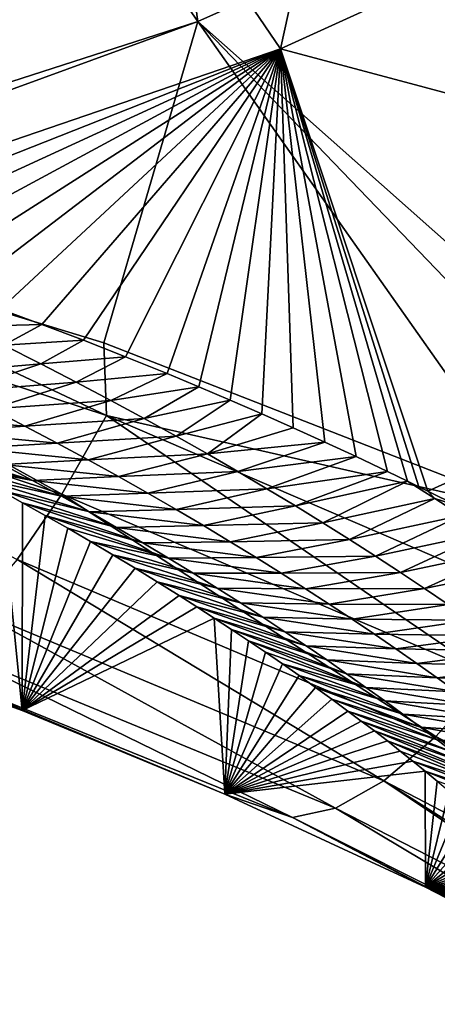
# Model space of a CAD drawing. Header units: metres. Extents: x -101 to 101, y -261 to 23.
# Tile 73 of 256: x -69.82 to -68.32, y -22.53 to -19.01. Entities that reach past the tile are written whole.
import ezdxf

# ---------------------------------------------------------------- set-up
doc = ezdxf.new("R2010")
doc.units = ezdxf.units.M
doc.layers.add('solid_505151_K2442K1000C34', color=7, linetype='CONTINUOUS')

msp = doc.modelspace()

# ---------------------------------------------------------------- linework, layer by layer
at = {"layer": 'solid_505151_K2442K1000C34'}
for points in [[(-69.177147, -19.015299, 104.159546), (-69.700951, -15.270912, 105.622948), (-71.334442, -15.89795, 105.622948)], [(-69.177147, -19.015299, 104.159546), (-67.242905, -18.152462, 104.159546), (-69.700951, -15.270912, 105.622948)], [(-71.187386, -19.662828, 104.163437), (-69.177147, -19.015299, 104.159546), (-71.334442, -15.89795, 105.622948)], [(-68.88179, -19.113708, 73.114449), (-70.063026, -17.380339, 66.448959), (-68.337715, -16.639948, 66.448959)], [(-67.080826, -18.293444, 73.114449), (-68.88179, -19.113708, 73.114449), (-68.337715, -16.639948, 66.448959)], [(-68.88179, -19.113708, 73.114449), (-70.753868, -19.753744, 73.101906), (-70.063026, -17.380339, 66.448959)], [(-66.26152, -21.603632, 102.4142), (-67.242905, -18.152462, 104.159546), (-69.177147, -19.015299, 104.159546)], [(-66.346222, -19.790365, 79.883408), (-68.88179, -19.113708, 73.114449), (-67.080826, -18.293444, 73.114449)], [(-71.049889, -19.698502, 104.131844), (-69.177147, -19.015299, 104.159546), (-71.187386, -19.662828, 104.163437)], [(-71.049889, -19.698502, 104.131844), (-69.514114, -20.165001, 103.716919), (-69.177147, -19.015299, 104.159546)], [(-69.514114, -20.165001, 103.716919), (-67.930939, -20.78363, 103.161079), (-69.177147, -19.015299, 104.159546)], [(-67.108452, -21.164782, 102.815353), (-66.26152, -21.603632, 102.4142), (-69.177147, -19.015299, 104.159546)], [(-67.930939, -20.78363, 103.161079), (-67.108452, -21.164782, 102.815353), (-69.177147, -19.015299, 104.159546)], [(-70.613907, -19.797235, 73.397362), (-70.753868, -19.753744, 73.101906), (-68.88179, -19.113708, 73.114449)], [(-70.469917, -19.843033, 73.710808), (-70.613907, -19.797235, 73.397362), (-68.88179, -19.113708, 73.114449)], [(-70.32486, -19.890614, 74.037834), (-70.469917, -19.843033, 73.710808), (-68.88179, -19.113708, 73.114449)], [(-70.17897, -19.94026, 74.379654), (-70.32486, -19.890614, 74.037834), (-68.88179, -19.113708, 73.114449)], [(-70.032074, -19.991562, 74.735413), (-70.17897, -19.94026, 74.379654), (-68.88179, -19.113708, 73.114449)], [(-69.884262, -20.044533, 75.105591), (-70.032074, -19.991562, 74.735413), (-68.88179, -19.113708, 73.114449)], [(-69.735802, -20.09951, 75.491608), (-69.884262, -20.044533, 75.105591), (-68.88179, -19.113708, 73.114449)], [(-69.586845, -20.156601, 75.894249), (-69.735802, -20.09951, 75.491608), (-68.88179, -19.113708, 73.114449)], [(-69.437241, -20.215271, 76.312363), (-69.586845, -20.156601, 75.894249), (-68.88179, -19.113708, 73.114449)], [(-69.287193, -20.275801, 76.747353), (-69.437241, -20.215271, 76.312363), (-68.88179, -19.113708, 73.114449)], [(-69.174538, -20.322632, 77.085716), (-69.287193, -20.275801, 76.747353), (-68.88179, -19.113708, 73.114449)], [(-69.061844, -20.370695, 77.434761), (-69.174538, -20.322632, 77.085716), (-68.88179, -19.113708, 73.114449)], [(-68.948997, -20.419603, 77.793465), (-69.061844, -20.370695, 77.434761), (-68.88179, -19.113708, 73.114449)], [(-68.836113, -20.469482, 78.162544), (-68.948997, -20.419603, 77.793465), (-68.88179, -19.113708, 73.114449)], [(-68.723297, -20.520493, 78.542854), (-68.836113, -20.469482, 78.162544), (-68.88179, -19.113708, 73.114449)], [(-68.610687, -20.572786, 78.935257), (-68.723297, -20.520493, 78.542854), (-68.88179, -19.113708, 73.114449)], [(-68.498322, -20.626236, 79.339638), (-68.610687, -20.572786, 78.935257), (-68.88179, -19.113708, 73.114449)], [(-68.426712, -20.660736, 79.60334), (-68.498322, -20.626236, 79.339638), (-68.88179, -19.113708, 73.114449)], [(-68.386124, -20.680466, 79.755028), (-68.426712, -20.660736, 79.60334), (-68.88179, -19.113708, 73.114449)], [(-68.353958, -20.696209, 79.876503), (-68.386124, -20.680466, 79.755028), (-68.88179, -19.113708, 73.114449)], [(-66.346222, -19.790365, 79.883408), (-68.353958, -20.696209, 79.876503), (-68.88179, -19.113708, 73.114449)], [(-69.504166, -20.426064, 103.579361), (-71.049889, -19.698502, 104.131844), (-71.163094, -19.880333, 104.053131)], [(-69.504166, -20.426064, 103.579361), (-69.514114, -20.165001, 103.716919), (-71.049889, -19.698502, 104.131844)], [(-68.250183, -20.747677, 80.276169), (-68.353958, -20.696209, 79.876503), (-66.346222, -19.790365, 79.883408)], [(-71.163094, -19.880333, 104.053131), (-71.286057, -20.176559, 103.855377), (-69.664032, -20.706636, 103.385201)], [(-69.504166, -20.426064, 103.579361), (-71.163094, -19.880333, 104.053131), (-69.664032, -20.706636, 103.385201)], [(-70.008965, -20.107607, 75.212807), (-69.884262, -20.044533, 75.105591), (-69.735802, -20.09951, 75.491608)], [(-69.872261, -20.174438, 75.634888), (-70.008965, -20.107607, 75.212807), (-69.735802, -20.09951, 75.491608)], [(-69.872261, -20.174438, 75.634888), (-69.735802, -20.09951, 75.491608), (-69.586845, -20.156601, 75.894249)], [(-69.664032, -20.706636, 103.385201), (-71.286057, -20.176559, 103.855377), (-69.82444, -20.940765, 103.13736)], [(-69.740265, -20.240713, 76.058113), (-70.16581, -20.277752, 75.951843), (-69.872261, -20.174438, 75.634888)], [(-69.740265, -20.240713, 76.058113), (-69.872261, -20.174438, 75.634888), (-69.586845, -20.156601, 75.894249)], [(-69.740265, -20.240713, 76.058113), (-69.586845, -20.156601, 75.894249), (-69.437241, -20.215271, 76.312363)], [(-69.504166, -20.426064, 103.579361), (-67.930939, -20.78363, 103.161079), (-69.514114, -20.165001, 103.716919)], [(-69.612762, -20.306412, 76.482414), (-69.740265, -20.240713, 76.058113), (-69.437241, -20.215271, 76.312363)], [(-69.612762, -20.306412, 76.482414), (-69.437241, -20.215271, 76.312363), (-69.287193, -20.275801, 76.747353)], [(-69.740265, -20.240713, 76.058113), (-70.038719, -20.340073, 76.368729), (-70.16581, -20.277752, 75.951843)], [(-69.612762, -20.306412, 76.482414), (-70.038719, -20.340073, 76.368729), (-69.740265, -20.240713, 76.058113)], [(-69.489502, -20.371517, 76.907722), (-69.612762, -20.306412, 76.482414), (-69.287193, -20.275801, 76.747353)], [(-69.489502, -20.371517, 76.907722), (-69.287193, -20.275801, 76.747353), (-69.174538, -20.322632, 77.085716)], [(-69.612762, -20.306412, 76.482414), (-69.915802, -20.401909, 76.786789), (-70.038719, -20.340073, 76.368729)], [(-69.489502, -20.371517, 76.907722), (-69.915802, -20.401909, 76.786789), (-69.612762, -20.306412, 76.482414)], [(-69.370262, -20.436018, 77.333961), (-69.489502, -20.371517, 76.907722), (-69.174538, -20.322632, 77.085716)], [(-69.370262, -20.436018, 77.333961), (-69.174538, -20.322632, 77.085716), (-69.061844, -20.370695, 77.434761)], [(-69.915802, -20.401909, 76.786789), (-69.796844, -20.463245, 77.20594), (-70.215714, -20.426245, 77.127083)], [(-69.489502, -20.371517, 76.907722), (-69.796844, -20.463245, 77.20594), (-69.915802, -20.401909, 76.786789)], [(-69.370262, -20.436018, 77.333961), (-69.796844, -20.463245, 77.20594), (-69.489502, -20.371517, 76.907722)], [(-69.254868, -20.499895, 77.761078), (-69.370262, -20.436018, 77.333961), (-69.061844, -20.370695, 77.434761)], [(-69.254868, -20.499895, 77.761078), (-69.061844, -20.370695, 77.434761), (-68.948997, -20.419603, 77.793465)], [(-69.796844, -20.463245, 77.20594), (-70.098724, -20.484854, 77.547188), (-70.215714, -20.426245, 77.127083)], [(-69.370262, -20.436018, 77.333961), (-69.681656, -20.524061, 77.626091), (-69.796844, -20.463245, 77.20594)], [(-69.254868, -20.499895, 77.761078), (-69.681656, -20.524061, 77.626091), (-69.370262, -20.436018, 77.333961)], [(-69.504166, -20.426064, 103.579361), (-69.664032, -20.706636, 103.385201), (-68.131783, -21.360647, 102.797546)], [(-67.938087, -21.099096, 102.987411), (-67.930939, -20.78363, 103.161079), (-69.504166, -20.426064, 103.579361)], [(-67.938087, -21.099096, 102.987411), (-69.504166, -20.426064, 103.579361), (-68.131783, -21.360647, 102.797546)], [(-69.14315, -20.563139, 78.189026), (-69.254868, -20.499895, 77.761078), (-68.948997, -20.419603, 77.793465)], [(-69.14315, -20.563139, 78.189026), (-68.948997, -20.419603, 77.793465), (-68.836113, -20.469482, 78.162544)], [(-69.796844, -20.463245, 77.20594), (-69.681656, -20.524061, 77.626091), (-70.098724, -20.484854, 77.547188)], [(-69.14315, -20.563139, 78.189026), (-68.836113, -20.469482, 78.162544), (-68.723297, -20.520493, 78.542854)], [(-69.681656, -20.524061, 77.626091), (-69.98539, -20.543013, 77.968414), (-70.098724, -20.484854, 77.547188)], [(-69.254868, -20.499895, 77.761078), (-69.570076, -20.584341, 78.047195), (-69.681656, -20.524061, 77.626091)], [(-69.14315, -20.563139, 78.189026), (-69.570076, -20.584341, 78.047195), (-69.254868, -20.499895, 77.761078)], [(-69.769142, -20.6579, 78.813957), (-70.13089, -20.562399, 78.891617), (-70.212654, -20.520363, 78.567749)], [(-69.87558, -20.6007, 78.390694), (-69.769142, -20.6579, 78.813957), (-70.212654, -20.520363, 78.567749)], [(-69.681656, -20.524061, 77.626091), (-69.570076, -20.584341, 78.047195), (-69.98539, -20.543013, 77.968414)], [(-69.570076, -20.584341, 78.047195), (-69.87558, -20.6007, 78.390694), (-69.98539, -20.543013, 77.968414)], [(-69.034966, -20.625736, 78.61776), (-69.14315, -20.563139, 78.189026), (-68.723297, -20.520493, 78.542854)], [(-69.034966, -20.625736, 78.61776), (-68.723297, -20.520493, 78.542854), (-68.610687, -20.572786, 78.935257)], [(-69.769142, -20.6579, 78.813957), (-70.049141, -20.605154, 79.223351), (-70.13089, -20.562399, 78.891617)], [(-69.14315, -20.563139, 78.189026), (-69.461975, -20.64407, 78.4692), (-69.570076, -20.584341, 78.047195)], [(-69.034966, -20.625736, 78.61776), (-69.461975, -20.64407, 78.4692), (-69.14315, -20.563139, 78.189026)], [(-68.930161, -20.687672, 79.047226), (-69.034966, -20.625736, 78.61776), (-68.610687, -20.572786, 78.935257)], [(-68.930161, -20.687672, 79.047226), (-68.610687, -20.572786, 78.935257), (-68.498322, -20.626236, 79.339638)], [(-69.665939, -20.714592, 79.238144), (-69.967522, -20.648617, 79.56356), (-70.049141, -20.605154, 79.223351)], [(-69.769142, -20.6579, 78.813957), (-69.665939, -20.714592, 79.238144), (-70.049141, -20.605154, 79.223351)], [(-69.570076, -20.584341, 78.047195), (-69.461975, -20.64407, 78.4692), (-69.87558, -20.6007, 78.390694)], [(-69.461975, -20.64407, 78.4692), (-69.769142, -20.6579, 78.813957), (-69.87558, -20.6007, 78.390694)], [(-69.565857, -20.770758, 79.6632), (-69.886116, -20.692766, 79.912857), (-69.967522, -20.648617, 79.56356)], [(-69.665939, -20.714592, 79.238144), (-69.565857, -20.770758, 79.6632), (-69.967522, -20.648617, 79.56356)], [(-69.461975, -20.64407, 78.4692), (-69.357193, -20.70323, 78.892052), (-69.769142, -20.6579, 78.813957)], [(-69.034966, -20.625736, 78.61776), (-69.357193, -20.70323, 78.892052), (-69.461975, -20.64407, 78.4692)], [(-68.930161, -20.687672, 79.047226), (-69.357193, -20.70323, 78.892052), (-69.034966, -20.625736, 78.61776)], [(-68.828598, -20.748936, 79.477394), (-68.930161, -20.687672, 79.047226), (-68.498322, -20.626236, 79.339638)], [(-68.828598, -20.748936, 79.477394), (-68.498322, -20.626236, 79.339638), (-68.426712, -20.660736, 79.60334)], [(-69.357193, -20.70323, 78.892052), (-69.665939, -20.714592, 79.238144), (-69.769142, -20.6579, 78.813957)], [(-68.730156, -20.809517, 79.908226), (-68.828598, -20.748936, 79.477394), (-68.426712, -20.660736, 79.60334)], [(-68.730156, -20.809517, 79.908226), (-68.426712, -20.660736, 79.60334), (-68.329041, -20.722839, 80.033569)], [(-68.353958, -20.696209, 79.876503), (-68.426712, -20.660736, 79.60334), (-68.386124, -20.680466, 79.755028)], [(-68.329041, -20.722839, 80.033569), (-68.426712, -20.660736, 79.60334), (-68.353958, -20.696209, 79.876503)], [(-69.806557, -21.481886, 101.603378), (-70.537766, -21.216286, 101.867439), (-69.886116, -20.692766, 79.912857)], [(-69.806557, -21.481886, 101.603378), (-69.886116, -20.692766, 79.912857), (-69.804947, -20.7376, 80.271393)], [(-69.468788, -20.826382, 80.089073), (-69.804947, -20.7376, 80.271393), (-69.886116, -20.692766, 79.912857)], [(-69.565857, -20.770758, 79.6632), (-69.468788, -20.826382, 80.089073), (-69.886116, -20.692766, 79.912857)], [(-69.664032, -20.706636, 103.385201), (-69.82444, -20.940765, 103.13736), (-68.325401, -21.574469, 102.55513)], [(-69.357193, -20.70323, 78.892052), (-69.255608, -20.761806, 79.315689), (-69.665939, -20.714592, 79.238144)], [(-69.255608, -20.761806, 79.315689), (-69.565857, -20.770758, 79.6632), (-69.665939, -20.714592, 79.238144)], [(-68.131783, -21.360647, 102.797546), (-69.664032, -20.706636, 103.385201), (-68.325401, -21.574469, 102.55513)], [(-68.930161, -20.687672, 79.047226), (-69.255608, -20.761806, 79.315689), (-69.357193, -20.70323, 78.892052)], [(-68.828598, -20.748936, 79.477394), (-69.255608, -20.761806, 79.315689), (-68.930161, -20.687672, 79.047226)], [(-68.329041, -20.722839, 80.033569), (-68.353958, -20.696209, 79.876503), (-68.250183, -20.747677, 80.276169)], [(-69.806557, -21.481886, 101.603378), (-69.804947, -20.7376, 80.271393), (-69.723854, -20.783152, 80.638191)], [(-69.374641, -20.881449, 80.515724), (-69.723854, -20.783152, 80.638191), (-69.804947, -20.7376, 80.271393)], [(-69.468788, -20.826382, 80.089073), (-69.374641, -20.881449, 80.515724), (-69.804947, -20.7376, 80.271393)], [(-68.828598, -20.748936, 79.477394), (-69.157097, -20.819788, 79.740074), (-69.255608, -20.761806, 79.315689)], [(-68.730156, -20.809517, 79.908226), (-69.157097, -20.819788, 79.740074), (-68.828598, -20.748936, 79.477394)], [(-68.63475, -20.869404, 80.339699), (-68.730156, -20.809517, 79.908226), (-68.329041, -20.722839, 80.033569)], [(-68.63475, -20.869404, 80.339699), (-68.329041, -20.722839, 80.033569), (-68.234772, -20.784063, 80.463097)], [(-68.234772, -20.784063, 80.463097), (-68.329041, -20.722839, 80.033569), (-68.250183, -20.747677, 80.276169)], [(-69.806557, -21.481886, 101.603378), (-69.723854, -20.783152, 80.638191), (-69.642952, -20.829393, 81.013824)], [(-69.283318, -20.935944, 80.943108), (-69.642952, -20.829393, 81.013824), (-69.723854, -20.783152, 80.638191)], [(-69.374641, -20.881449, 80.515724), (-69.283318, -20.935944, 80.943108), (-69.723854, -20.783152, 80.638191)], [(-69.255608, -20.761806, 79.315689), (-69.157097, -20.819788, 79.740074), (-69.565857, -20.770758, 79.6632)], [(-69.157097, -20.819788, 79.740074), (-69.468788, -20.826382, 80.089073), (-69.565857, -20.770758, 79.6632)], [(-68.542267, -20.928583, 80.771767), (-68.63475, -20.869404, 80.339699), (-68.234772, -20.784063, 80.463097)], [(-68.542267, -20.928583, 80.771767), (-68.234772, -20.784063, 80.463097), (-68.143379, -20.844534, 80.89315)], [(-69.157097, -20.819788, 79.740074), (-69.061562, -20.877161, 80.165169), (-69.468788, -20.826382, 80.089073)], [(-68.730156, -20.809517, 79.908226), (-69.061562, -20.877161, 80.165169), (-69.157097, -20.819788, 79.740074)], [(-68.63475, -20.869404, 80.339699), (-69.061562, -20.877161, 80.165169), (-68.730156, -20.809517, 79.908226)], [(-69.806557, -21.481886, 101.603378), (-69.642952, -20.829393, 81.013824), (-69.562363, -20.876297, 81.399017)], [(-69.283318, -20.935944, 80.943108), (-69.562363, -20.876297, 81.399017), (-69.642952, -20.829393, 81.013824)], [(-69.061562, -20.877161, 80.165169), (-69.374641, -20.881449, 80.515724), (-69.468788, -20.826382, 80.089073)], [(-68.452599, -20.987049, 81.204407), (-68.542267, -20.928583, 80.771767), (-68.143379, -20.844534, 80.89315)], [(-68.452599, -20.987049, 81.204407), (-68.143379, -20.844534, 80.89315), (-68.054764, -20.90424, 81.3237)], [(-69.806557, -21.481886, 101.603378), (-69.562363, -20.876297, 81.399017), (-69.482239, -20.923822, 81.794487)], [(-69.194733, -20.989853, 81.371193), (-69.482239, -20.923822, 81.794487), (-69.562363, -20.876297, 81.399017)], [(-69.283318, -20.935944, 80.943108), (-69.194733, -20.989853, 81.371193), (-69.562363, -20.876297, 81.399017)], [(-69.061562, -20.877161, 80.165169), (-68.96891, -20.933912, 80.59095), (-69.374641, -20.881449, 80.515724)], [(-68.96891, -20.933912, 80.59095), (-69.283318, -20.935944, 80.943108), (-69.374641, -20.881449, 80.515724)], [(-68.63475, -20.869404, 80.339699), (-68.96891, -20.933912, 80.59095), (-69.061562, -20.877161, 80.165169)], [(-68.542267, -20.928583, 80.771767), (-68.96891, -20.933912, 80.59095), (-68.63475, -20.869404, 80.339699)], [(-69.806557, -21.481886, 101.603378), (-69.482239, -20.923822, 81.794487), (-69.402618, -20.971958, 82.200562)], [(-69.108795, -21.043159, 81.799934), (-69.402618, -20.971958, 82.200562), (-69.482239, -20.923822, 81.794487)], [(-69.194733, -20.989853, 81.371193), (-69.108795, -21.043159, 81.799934), (-69.482239, -20.923822, 81.794487)], [(-68.542267, -20.928583, 80.771767), (-68.879036, -20.990028, 81.017365), (-68.96891, -20.933912, 80.59095)], [(-68.452599, -20.987049, 81.204407), (-68.879036, -20.990028, 81.017365), (-68.542267, -20.928583, 80.771767)], [(-68.365662, -21.044786, 81.637596), (-68.452599, -20.987049, 81.204407), (-68.054764, -20.90424, 81.3237)], [(-68.365662, -21.044786, 81.637596), (-68.054764, -20.90424, 81.3237), (-67.968842, -20.963175, 81.754738)], [(-69.82444, -20.940765, 103.13736), (-69.979706, -21.120142, 102.844627), (-68.51207, -21.732979, 102.268768)], [(-68.325401, -21.574469, 102.55513), (-69.82444, -20.940765, 103.13736), (-68.51207, -21.732979, 102.268768)], [(-68.96891, -20.933912, 80.59095), (-68.879036, -20.990028, 81.017365), (-69.283318, -20.935944, 80.943108)], [(-68.879036, -20.990028, 81.017365), (-69.194733, -20.989853, 81.371193), (-69.283318, -20.935944, 80.943108)], [(-68.28138, -21.101789, 82.071304), (-68.365662, -21.044786, 81.637596), (-67.968842, -20.963175, 81.754738)], [(-69.806557, -21.481886, 101.603378), (-69.402618, -20.971958, 82.200562), (-69.323265, -21.020761, 82.616028)], [(-69.025429, -21.095854, 82.229294), (-69.323265, -21.020761, 82.616028), (-69.402618, -20.971958, 82.200562)], [(-69.108795, -21.043159, 81.799934), (-69.025429, -21.095854, 82.229294), (-69.402618, -20.971958, 82.200562)], [(-68.791855, -21.045498, 81.444389), (-69.108795, -21.043159, 81.799934), (-69.194733, -20.989853, 81.371193)], [(-68.879036, -20.990028, 81.017365), (-68.791855, -21.045498, 81.444389), (-69.194733, -20.989853, 81.371193)], [(-68.452599, -20.987049, 81.204407), (-68.791855, -21.045498, 81.444389), (-68.879036, -20.990028, 81.017365)], [(-68.365662, -21.044786, 81.637596), (-68.791855, -21.045498, 81.444389), (-68.452599, -20.987049, 81.204407)], [(-69.806557, -21.481886, 101.603378), (-69.323265, -21.020761, 82.616028), (-69.244308, -21.07019, 83.041473)], [(-68.944588, -21.147923, 82.659264), (-69.244308, -21.07019, 83.041473), (-69.323265, -21.020761, 82.616028)], [(-69.025429, -21.095854, 82.229294), (-68.944588, -21.147923, 82.659264), (-69.323265, -21.020761, 82.616028)], [(-69.806557, -21.481886, 101.603378), (-69.244308, -21.07019, 83.041473), (-69.181557, -21.110146, 83.389587)], [(-68.866188, -21.199354, 83.089798), (-69.181557, -21.110146, 83.389587), (-69.244308, -21.07019, 83.041473)], [(-68.944588, -21.147923, 82.659264), (-68.866188, -21.199354, 83.089798), (-69.244308, -21.07019, 83.041473)], [(-68.707291, -21.100311, 81.871994), (-69.025429, -21.095854, 82.229294), (-69.108795, -21.043159, 81.799934)], [(-68.791855, -21.045498, 81.444389), (-68.707291, -21.100311, 81.871994), (-69.108795, -21.043159, 81.799934)], [(-68.365662, -21.044786, 81.637596), (-68.707291, -21.100311, 81.871994), (-68.791855, -21.045498, 81.444389)], [(-68.28138, -21.101789, 82.071304), (-68.707291, -21.100311, 81.871994), (-68.365662, -21.044786, 81.637596)], [(-68.625267, -21.154455, 82.300148), (-68.944588, -21.147923, 82.659264), (-69.025429, -21.095854, 82.229294)], [(-68.707291, -21.100311, 81.871994), (-68.625267, -21.154455, 82.300148), (-69.025429, -21.095854, 82.229294)], [(-68.28138, -21.101789, 82.071304), (-68.625267, -21.154455, 82.300148), (-68.707291, -21.100311, 81.871994)], [(-68.199684, -21.158049, 82.505516), (-68.625267, -21.154455, 82.300148), (-68.28138, -21.101789, 82.071304)], [(-69.979706, -21.120142, 102.844627), (-70.124306, -21.2384, 102.517395), (-68.685158, -21.830549, 101.948624)], [(-68.51207, -21.732979, 102.268768), (-69.979706, -21.120142, 102.844627), (-68.685158, -21.830549, 101.948624)], [(-69.806557, -21.481886, 101.603378), (-69.181557, -21.110146, 83.389587), (-69.119286, -21.150433, 83.745071)], [(-68.790176, -21.250135, 83.520874), (-69.119286, -21.150433, 83.745071), (-69.181557, -21.110146, 83.389587)], [(-68.866188, -21.199354, 83.089798), (-68.790176, -21.250135, 83.520874), (-69.181557, -21.110146, 83.389587)], [(-69.081299, -21.780758, 101.304382), (-69.806557, -21.481886, 101.603378), (-69.119286, -21.150433, 83.745071)], [(-69.081299, -21.780758, 101.304382), (-69.119286, -21.150433, 83.745071), (-69.057579, -21.191017, 84.10836)], [(-68.716484, -21.300255, 83.952469), (-69.057579, -21.191017, 84.10836), (-69.119286, -21.150433, 83.745071)], [(-68.790176, -21.250135, 83.520874), (-68.716484, -21.300255, 83.952469), (-69.119286, -21.150433, 83.745071)], [(-68.545723, -21.20792, 82.728836), (-68.866188, -21.199354, 83.089798), (-68.944588, -21.147923, 82.659264)], [(-68.625267, -21.154455, 82.300148), (-68.545723, -21.20792, 82.728836), (-68.944588, -21.147923, 82.659264)], [(-68.199684, -21.158049, 82.505516), (-68.545723, -21.20792, 82.728836), (-68.625267, -21.154455, 82.300148)], [(-68.120506, -21.213551, 82.940208), (-68.545723, -21.20792, 82.728836), (-68.199684, -21.158049, 82.505516)], [(-69.081299, -21.780758, 101.304382), (-69.057579, -21.191017, 84.10836), (-68.996376, -21.231913, 84.479202)], [(-68.645058, -21.349703, 84.38456), (-68.996376, -21.231913, 84.479202), (-69.057579, -21.191017, 84.10836)], [(-68.716484, -21.300255, 83.952469), (-68.645058, -21.349703, 84.38456), (-69.057579, -21.191017, 84.10836)], [(-68.46859, -21.260698, 83.158028), (-68.790176, -21.250135, 83.520874), (-68.866188, -21.199354, 83.089798)], [(-68.545723, -21.20792, 82.728836), (-68.46859, -21.260698, 83.158028), (-68.866188, -21.199354, 83.089798)], [(-68.120506, -21.213551, 82.940208), (-68.46859, -21.260698, 83.158028), (-68.545723, -21.20792, 82.728836)], [(-70.25312, -21.291342, 102.167282), (-70.537766, -21.216286, 101.867439), (-69.806557, -21.481886, 101.603378)], [(-70.124306, -21.2384, 102.517395), (-70.25312, -21.291342, 102.167282), (-68.838539, -21.863716, 101.606056)], [(-68.685158, -21.830549, 101.948624), (-70.124306, -21.2384, 102.517395), (-68.838539, -21.863716, 101.606056)], [(-69.081299, -21.780758, 101.304382), (-68.996376, -21.231913, 84.479202), (-68.935486, -21.27318, 84.856758)], [(-68.575859, -21.398468, 84.817123), (-68.935486, -21.27318, 84.856758), (-68.996376, -21.231913, 84.479202)], [(-68.645058, -21.349703, 84.38456), (-68.575859, -21.398468, 84.817123), (-68.996376, -21.231913, 84.479202)], [(-68.04377, -21.26829, 83.375366), (-68.46859, -21.260698, 83.158028), (-68.120506, -21.213551, 82.940208)], [(-69.081299, -21.780758, 101.304382), (-68.935486, -21.27318, 84.856758), (-68.875023, -21.31477, 85.241547)], [(-68.575859, -21.398468, 84.817123), (-68.875023, -21.31477, 85.241547), (-68.935486, -21.27318, 84.856758)], [(-68.393799, -21.312775, 83.587708), (-68.716484, -21.300255, 83.952469), (-68.790176, -21.250135, 83.520874)], [(-68.46859, -21.260698, 83.158028), (-68.393799, -21.312775, 83.587708), (-68.790176, -21.250135, 83.520874)], [(-68.04377, -21.26829, 83.375366), (-68.393799, -21.312775, 83.587708), (-68.46859, -21.260698, 83.158028)], [(-67.969406, -21.322254, 83.810959), (-68.393799, -21.312775, 83.587708), (-68.04377, -21.26829, 83.375366)], [(-70.25312, -21.291342, 102.167282), (-69.806557, -21.481886, 101.603378), (-69.081299, -21.780758, 101.304382)], [(-68.838539, -21.863716, 101.606056), (-70.25312, -21.291342, 102.167282), (-69.081299, -21.780758, 101.304382)], [(-69.081299, -21.780758, 101.304382), (-68.875023, -21.31477, 85.241547), (-68.815132, -21.356638, 85.634117)], [(-68.508835, -21.446541, 85.250137), (-68.815132, -21.356638, 85.634117), (-68.875023, -21.31477, 85.241547)], [(-68.575859, -21.398468, 84.817123), (-68.508835, -21.446541, 85.250137), (-68.875023, -21.31477, 85.241547)], [(-68.321297, -21.364143, 84.017845), (-68.645058, -21.349703, 84.38456), (-68.716484, -21.300255, 83.952469)], [(-68.393799, -21.312775, 83.587708), (-68.321297, -21.364143, 84.017845), (-68.716484, -21.300255, 83.952469)], [(-67.969406, -21.322254, 83.810959), (-68.321297, -21.364143, 84.017845), (-68.393799, -21.312775, 83.587708)], [(-68.251038, -21.414793, 84.448433), (-68.575859, -21.398468, 84.817123), (-68.645058, -21.349703, 84.38456)], [(-68.321297, -21.364143, 84.017845), (-68.251038, -21.414793, 84.448433), (-68.645058, -21.349703, 84.38456)], [(-67.897362, -21.375439, 84.246971), (-68.321297, -21.364143, 84.017845), (-67.969406, -21.322254, 83.810959)], [(-69.081299, -21.780758, 101.304382), (-68.815132, -21.356638, 85.634117), (-68.755951, -21.398729, 86.035011)], [(-68.443947, -21.493912, 85.683594), (-68.755951, -21.398729, 86.035011), (-68.815132, -21.356638, 85.634117)], [(-68.508835, -21.446541, 85.250137), (-68.443947, -21.493912, 85.683594), (-68.815132, -21.356638, 85.634117)], [(-68.131783, -21.360647, 102.797546), (-68.325401, -21.574469, 102.55513), (-66.924706, -22.312693, 101.866211)], [(-67.897362, -21.375439, 84.246971), (-68.251038, -21.414793, 84.448433), (-68.321297, -21.364143, 84.017845)], [(-69.081299, -21.780758, 101.304382), (-68.755951, -21.398729, 86.035011), (-68.697601, -21.440992, 86.444794)], [(-68.381142, -21.540569, 86.117462), (-68.697601, -21.440992, 86.444794), (-68.755951, -21.398729, 86.035011)], [(-68.443947, -21.493912, 85.683594), (-68.381142, -21.540569, 86.117462), (-68.755951, -21.398729, 86.035011)], [(-68.182961, -21.464716, 84.87944), (-68.508835, -21.446541, 85.250137), (-68.575859, -21.398468, 84.817123)], [(-68.251038, -21.414793, 84.448433), (-68.182961, -21.464716, 84.87944), (-68.575859, -21.398468, 84.817123)], [(-69.081299, -21.780758, 101.304382), (-68.697601, -21.440992, 86.444794), (-68.640152, -21.483398, 86.863747)], [(-68.320389, -21.586508, 86.551727), (-68.640152, -21.483398, 86.863747), (-68.697601, -21.440992, 86.444794)], [(-68.381142, -21.540569, 86.117462), (-68.320389, -21.586508, 86.551727), (-68.697601, -21.440992, 86.444794)], [(-68.117035, -21.513903, 85.31086), (-68.443947, -21.493912, 85.683594), (-68.508835, -21.446541, 85.250137)], [(-68.182961, -21.464716, 84.87944), (-68.117035, -21.513903, 85.31086), (-68.508835, -21.446541, 85.250137)], [(-69.081299, -21.780758, 101.304382), (-68.640152, -21.483398, 86.863747), (-68.592674, -21.518944, 87.21891)], [(-68.261635, -21.631714, 86.986382), (-68.592674, -21.518944, 87.21891), (-68.640152, -21.483398, 86.863747)], [(-68.320389, -21.586508, 86.551727), (-68.261635, -21.631714, 86.986382), (-68.640152, -21.483398, 86.863747)], [(-68.053207, -21.562346, 85.742668), (-68.381142, -21.540569, 86.117462), (-68.443947, -21.493912, 85.683594)], [(-68.117035, -21.513903, 85.31086), (-68.053207, -21.562346, 85.742668), (-68.443947, -21.493912, 85.683594)], [(-69.081299, -21.780758, 101.304382), (-68.592674, -21.518944, 87.21891), (-68.545609, -21.554659, 87.579651)], [(-68.204857, -21.676184, 87.421394), (-68.545609, -21.554659, 87.579651), (-68.592674, -21.518944, 87.21891)], [(-68.261635, -21.631714, 86.986382), (-68.204857, -21.676184, 87.421394), (-68.592674, -21.518944, 87.21891)], [(-69.081299, -21.780758, 101.304382), (-68.545609, -21.554659, 87.579651), (-68.499062, -21.590492, 87.946342)], [(-68.150024, -21.719906, 87.856758), (-68.499062, -21.590492, 87.946342), (-68.545609, -21.554659, 87.579651)], [(-68.204857, -21.676184, 87.421394), (-68.150024, -21.719906, 87.856758), (-68.545609, -21.554659, 87.579651)], [(-67.991432, -21.610035, 86.174858), (-68.320389, -21.586508, 86.551727), (-68.381142, -21.540569, 86.117462)], [(-68.053207, -21.562346, 85.742668), (-67.991432, -21.610035, 86.174858), (-68.381142, -21.540569, 86.117462)], [(-69.081299, -21.780758, 101.304382), (-68.499062, -21.590492, 87.946342), (-68.453148, -21.626394, 88.319351)], [(-68.325401, -21.574469, 102.55513), (-68.51207, -21.732979, 102.268768), (-67.138741, -22.447578, 101.586975)], [(-68.097107, -21.762875, 88.292465), (-68.453148, -21.626394, 88.319351), (-68.499062, -21.590492, 87.946342)], [(-68.150024, -21.719906, 87.856758), (-68.097107, -21.762875, 88.292465), (-68.499062, -21.590492, 87.946342)], [(-66.924706, -22.312693, 101.866211), (-68.325401, -21.574469, 102.55513), (-67.138741, -22.447578, 101.586975)], [(-67.931664, -21.656965, 86.607399), (-68.261635, -21.631714, 86.986382), (-68.320389, -21.586508, 86.551727)], [(-67.991432, -21.610035, 86.174858), (-67.931664, -21.656965, 86.607399), (-68.320389, -21.586508, 86.551727)], [(-69.081299, -21.780758, 101.304382), (-68.453148, -21.626394, 88.319351), (-68.407982, -21.662319, 88.699028)], [(-68.097107, -21.762875, 88.292465), (-68.407982, -21.662319, 88.699028), (-68.453148, -21.626394, 88.319351)], [(-69.081299, -21.780758, 101.304382), (-68.407982, -21.662319, 88.699028), (-68.363678, -21.69821, 89.085747)], [(-68.046066, -21.80508, 88.728493), (-68.363678, -21.69821, 89.085747), (-68.407982, -21.662319, 88.699028)], [(-68.097107, -21.762875, 88.292465), (-68.046066, -21.80508, 88.728493), (-68.407982, -21.662319, 88.699028)], [(-68.363251, -22.113409, 100.969269), (-69.081299, -21.780758, 101.304382), (-68.363678, -21.69821, 89.085747)], [(-68.363251, -22.113409, 100.969269), (-68.363678, -21.69821, 89.085747), (-68.320358, -21.734015, 89.479866)], [(-67.99688, -21.846518, 89.164833), (-68.320358, -21.734015, 89.479866), (-68.363678, -21.69821, 89.085747)], [(-68.046066, -21.80508, 88.728493), (-67.99688, -21.846518, 89.164833), (-68.363678, -21.69821, 89.085747)], [(-68.51207, -21.732979, 102.268768), (-68.685158, -21.830549, 101.948624), (-67.336174, -22.521835, 101.274757)], [(-67.288498, -22.509031, 101.355827), (-68.51207, -21.732979, 102.268768), (-67.336174, -22.521835, 101.274757)], [(-67.288498, -22.509031, 101.355827), (-67.138741, -22.447578, 101.586975), (-68.51207, -21.732979, 102.268768)], [(-68.363251, -22.113409, 100.969269), (-68.320358, -21.734015, 89.479866), (-68.277832, -21.769794, 89.880814)], [(-68.363251, -22.113409, 100.969269), (-68.277832, -21.769794, 89.880814), (-68.23584, -21.805649, 90.28775)], [(-68.838539, -21.863716, 101.606056), (-69.081299, -21.780758, 101.304382), (-68.363251, -22.113409, 100.969269)], [(-68.363251, -22.113409, 100.969269), (-68.23584, -21.805649, 90.28775), (-68.19455, -21.841507, 90.701218)], [(-68.685158, -21.830549, 101.948624), (-68.838539, -21.863716, 101.606056), (-67.51001, -22.532822, 100.940643)], [(-67.336174, -22.521835, 101.274757), (-68.685158, -21.830549, 101.948624), (-67.51001, -22.532822, 100.940643)], [(-68.363251, -22.113409, 100.969269), (-68.19455, -21.841507, 90.701218), (-68.154114, -21.8773, 91.121758)], [(-68.838539, -21.863716, 101.606056), (-68.363251, -22.113409, 100.969269), (-67.653954, -22.480244, 100.596848)], [(-67.51001, -22.532822, 100.940643), (-68.838539, -21.863716, 101.606056), (-67.653954, -22.480244, 100.596848)], [(-68.363251, -22.113409, 100.969269), (-68.154114, -21.8773, 91.121758), (-68.114693, -21.912958, 91.549911)], [(-68.363251, -22.113409, 100.969269), (-68.114693, -21.912958, 91.549911), (-68.081825, -21.943357, 91.923393)], [(-68.363251, -22.113409, 100.969269), (-68.081825, -21.943357, 91.923393), (-68.049919, -21.973555, 92.303223)], [(-68.363251, -22.113409, 100.969269), (-68.049919, -21.973555, 92.303223), (-68.019066, -22.003502, 92.689743)], [(-68.363251, -22.113409, 100.969269), (-68.019066, -22.003502, 92.689743), (-67.989105, -22.033297, 93.083321)], [(-68.363251, -22.113409, 100.969269), (-67.989105, -22.033297, 93.083321), (-67.959663, -22.063129, 93.483894)], [(-68.363251, -22.113409, 100.969269), (-67.959663, -22.063129, 93.483894), (-67.930893, -22.092897, 93.891037)], [(-68.363251, -22.113409, 100.969269), (-67.930893, -22.092897, 93.891037), (-67.902962, -22.122492, 94.304321)], [(-68.363251, -22.113409, 100.969269), (-67.661613, -22.461239, 100.176376), (-67.653954, -22.480244, 100.596848)], [(-68.363251, -22.113409, 100.969269), (-67.670296, -22.44179, 99.75959), (-67.661613, -22.461239, 100.176376)], [(-68.363251, -22.113409, 100.969269), (-67.680008, -22.4219, 99.346489), (-67.670296, -22.44179, 99.75959)], [(-68.363251, -22.113409, 100.969269), (-67.690742, -22.401569, 98.937073), (-67.680008, -22.4219, 99.346489)], [(-68.363251, -22.113409, 100.969269), (-67.702507, -22.380802, 98.531342), (-67.690742, -22.401569, 98.937073)], [(-68.363251, -22.113409, 100.969269), (-67.715294, -22.359598, 98.129288), (-67.702507, -22.380802, 98.531342)], [(-68.363251, -22.113409, 100.969269), (-67.729118, -22.337961, 97.730927), (-67.715294, -22.359598, 98.129288)], [(-68.363251, -22.113409, 100.969269), (-67.743965, -22.315895, 97.336243), (-67.729118, -22.337961, 97.730927)], [(-68.363251, -22.113409, 100.969269), (-67.762207, -22.290154, 96.889687), (-67.743965, -22.315895, 97.336243)], [(-68.363251, -22.113409, 100.969269), (-67.781799, -22.263857, 96.447937), (-67.762207, -22.290154, 96.889687)], [(-68.363251, -22.113409, 100.969269), (-67.803009, -22.236847, 96.010345), (-67.781799, -22.263857, 96.447937)], [(-68.363251, -22.113409, 100.969269), (-67.825897, -22.209089, 95.576759), (-67.803009, -22.236847, 96.010345)], [(-68.363251, -22.113409, 100.969269), (-67.850296, -22.1807, 95.147606), (-67.825897, -22.209089, 95.576759)], [(-68.363251, -22.113409, 100.969269), (-67.876038, -22.151796, 94.72332), (-67.850296, -22.1807, 95.147606)], [(-68.363251, -22.113409, 100.969269), (-67.902962, -22.122492, 94.304321), (-67.876038, -22.151796, 94.72332)]]:
    msp.add_3dface(points, dxfattribs=at)

doc.saveas('drawing.dxf')
